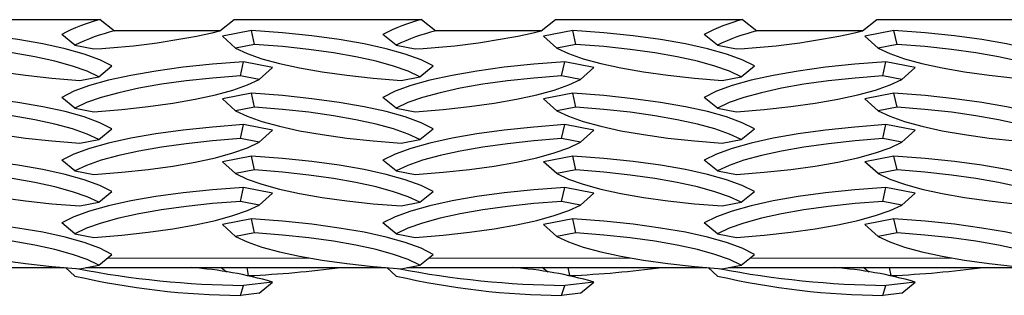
# Model space of a CAD drawing. Extents: x 0 to 17, y 0 to 11.
# Tile 65 of 81: x 10.7109 to 10.9503, y 6.8591 to 6.9262. Entities that reach past the tile are written whole.
import ezdxf

# ---------------------------------------------------------------- set-up
doc = ezdxf.new("R2010")
doc.units = 0
doc.header["$LTSCALE"] = 0.5
doc.header["$MEASUREMENT"] = 0
doc.linetypes.add('PHANTOM', pattern=[0.49999999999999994, 0.25, -0.05, 0.05, -0.05, 0.05, -0.05])
doc.layers.get('0').update_dxf_attribs({"linetype": 'CONTINUOUS'})

msp = doc.modelspace()

# ---------------------------------------------------------------- linework, layer by layer
at = {"color": 7, "linetype": 'Continuous', "lineweight": 25}
for p, q in [((10.68489872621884, 6.926215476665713), (10.73041738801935, 6.926215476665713)), ((10.73041738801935, 6.926215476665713), (10.73390393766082, 6.923457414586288)), ((10.75953717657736, 6.923457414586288), (10.76302372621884, 6.926215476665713)), ((10.76302372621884, 6.926215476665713), (10.80854238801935, 6.926215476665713)), ((10.80854238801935, 6.926215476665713), (10.81202893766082, 6.923457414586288)), ((10.83766217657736, 6.923457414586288), (10.84114872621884, 6.926215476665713)), ((10.84114872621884, 6.926215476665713), (10.88666738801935, 6.926215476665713)), ((10.88666738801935, 6.926215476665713), (10.89015393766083, 6.923457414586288)), ((10.91578717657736, 6.923457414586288), (10.91927372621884, 6.926215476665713)), ((10.91927372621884, 6.926215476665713), (10.96479238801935, 6.926215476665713)), ((10.72431319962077, 6.919970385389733), (10.72108793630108, 6.922581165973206)), ((10.75953717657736, 6.923457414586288), (10.73390393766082, 6.923457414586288)), ((10.7672266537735, 6.923584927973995), (10.76015558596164, 6.922200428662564)), ((10.76797886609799, 6.92019536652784), (10.7672266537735, 6.923584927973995)), ((10.80243819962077, 6.919970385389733), (10.79921293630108, 6.922581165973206)), ((10.83766217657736, 6.923457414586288), (10.81202893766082, 6.923457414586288)), ((10.8453516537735, 6.923584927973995), (10.83828058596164, 6.922200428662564)), ((10.84610386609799, 6.92019536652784), (10.8453516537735, 6.923584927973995)), ((10.88056319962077, 6.919970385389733), (10.87733793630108, 6.922581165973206)), ((10.91578717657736, 6.923457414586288), (10.89015393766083, 6.923457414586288)), ((10.9234766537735, 6.923584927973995), (10.91640558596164, 6.922200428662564)), ((10.92422886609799, 6.92019536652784), (10.9234766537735, 6.923584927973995)), ((10.72431319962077, 6.919970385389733), (10.72891121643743, 6.91907010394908)), ((10.76338084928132, 6.919295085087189), (10.76015558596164, 6.922200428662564)), ((10.76797886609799, 6.92019536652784), (10.76338084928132, 6.919295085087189)), ((10.80243819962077, 6.919970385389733), (10.80703621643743, 6.91907010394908)), ((10.84150584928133, 6.919295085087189), (10.83828058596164, 6.922200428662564)), ((10.84610386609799, 6.92019536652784), (10.84150584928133, 6.919295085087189)), ((10.88056319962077, 6.919970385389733), (10.88516121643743, 6.91907010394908)), ((10.91963084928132, 6.919295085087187), (10.91640558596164, 6.922200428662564)), ((10.92422886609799, 6.92019536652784), (10.91963084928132, 6.919295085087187)), ((10.76452989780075, 6.912548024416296), (10.76528211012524, 6.91593758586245)), ((10.7723531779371, 6.914553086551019), (10.76528211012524, 6.91593758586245)), ((10.84265489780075, 6.912548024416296), (10.84340711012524, 6.91593758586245)), ((10.8504781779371, 6.91455308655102), (10.84340711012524, 6.91593758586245)), ((10.92077989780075, 6.912548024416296), (10.92153211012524, 6.91593758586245)), ((10.9286031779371, 6.91455308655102), (10.92153211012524, 6.91593758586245)), ((10.73007056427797, 6.912321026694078), (10.73329582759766, 6.914931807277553)), ((10.76912791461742, 6.911647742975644), (10.7723531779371, 6.914553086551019)), ((10.80819556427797, 6.912321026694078), (10.81142082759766, 6.914931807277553)), ((10.84725291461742, 6.911647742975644), (10.8504781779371, 6.91455308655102)), ((10.88632056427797, 6.912321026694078), (10.88954582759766, 6.914931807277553)), ((10.92537791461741, 6.911647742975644), (10.9286031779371, 6.91455308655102)), ((10.72547254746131, 6.911420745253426), (10.73007056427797, 6.912321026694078)), ((10.76912791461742, 6.911647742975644), (10.76452989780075, 6.912548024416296)), ((10.80359754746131, 6.911420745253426), (10.80819556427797, 6.912321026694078)), ((10.84725291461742, 6.911647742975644), (10.84265489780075, 6.912548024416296)), ((10.88172254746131, 6.911420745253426), (10.88632056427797, 6.912321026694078)), ((10.92537791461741, 6.911647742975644), (10.92077989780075, 6.912548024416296)), ((10.7672266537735, 6.908288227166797), (10.76015558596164, 6.906903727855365)), ((10.76797886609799, 6.904898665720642), (10.7672266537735, 6.908288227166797)), ((10.8453516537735, 6.908288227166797), (10.83828058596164, 6.906903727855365)), ((10.84610386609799, 6.904898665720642), (10.8453516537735, 6.908288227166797)), ((10.9234766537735, 6.908288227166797), (10.91640558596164, 6.906903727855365)), ((10.92422886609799, 6.904898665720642), (10.9234766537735, 6.908288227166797)), ((10.72431319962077, 6.904673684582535), (10.72108793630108, 6.907284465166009)), ((10.76338084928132, 6.90399838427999), (10.76015558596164, 6.906903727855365)), ((10.80243819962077, 6.904673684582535), (10.79921293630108, 6.907284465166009)), ((10.84150584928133, 6.90399838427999), (10.83828058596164, 6.906903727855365)), ((10.88056319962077, 6.904673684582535), (10.87733793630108, 6.907284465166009)), ((10.91963084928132, 6.90399838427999), (10.91640558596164, 6.906903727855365)), ((10.72431319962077, 6.904673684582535), (10.72891121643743, 6.903773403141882)), ((10.76797886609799, 6.904898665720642), (10.76338084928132, 6.90399838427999)), ((10.80243819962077, 6.904673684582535), (10.80703621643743, 6.903773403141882)), ((10.84610386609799, 6.904898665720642), (10.84150584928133, 6.90399838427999)), ((10.88056319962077, 6.904673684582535), (10.88516121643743, 6.903773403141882)), ((10.92422886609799, 6.904898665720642), (10.91963084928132, 6.90399838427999)), ((10.73007056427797, 6.897024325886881), (10.73329582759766, 6.899635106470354)), ((10.76452989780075, 6.897251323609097), (10.76528211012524, 6.900640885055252)), ((10.7723531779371, 6.899256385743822), (10.76528211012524, 6.900640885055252)), ((10.76912791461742, 6.896351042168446), (10.7723531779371, 6.899256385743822)), ((10.80819556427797, 6.897024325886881), (10.81142082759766, 6.899635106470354)), ((10.84265489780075, 6.897251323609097), (10.84340711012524, 6.900640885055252)), ((10.8504781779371, 6.899256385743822), (10.84340711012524, 6.900640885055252)), ((10.84725291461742, 6.896351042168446), (10.8504781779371, 6.899256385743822)), ((10.88632056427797, 6.897024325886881), (10.88954582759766, 6.899635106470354)), ((10.92077989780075, 6.897251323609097), (10.92153211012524, 6.900640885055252)), ((10.9286031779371, 6.899256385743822), (10.92153211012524, 6.900640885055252)), ((10.92537791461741, 6.896351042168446), (10.9286031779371, 6.899256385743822)), ((10.72547254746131, 6.896124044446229), (10.73007056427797, 6.897024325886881)), ((10.76912791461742, 6.896351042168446), (10.76452989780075, 6.897251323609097)), ((10.80359754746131, 6.896124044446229), (10.80819556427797, 6.897024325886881)), ((10.84725291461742, 6.896351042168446), (10.84265489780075, 6.897251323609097)), ((10.88172254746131, 6.896124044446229), (10.88632056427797, 6.897024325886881)), ((10.92537791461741, 6.896351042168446), (10.92077989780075, 6.897251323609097)), ((10.72431319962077, 6.889376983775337), (10.72108793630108, 6.891987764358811)), ((10.7672266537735, 6.892991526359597), (10.76015558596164, 6.891607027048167)), ((10.76338084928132, 6.888701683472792), (10.76015558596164, 6.891607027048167)), ((10.76797886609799, 6.889601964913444), (10.7672266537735, 6.892991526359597)), ((10.80243819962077, 6.889376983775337), (10.79921293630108, 6.891987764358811)), ((10.8453516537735, 6.892991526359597), (10.83828058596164, 6.891607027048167)), ((10.84150584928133, 6.888701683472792), (10.83828058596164, 6.891607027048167)), ((10.84610386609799, 6.889601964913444), (10.8453516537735, 6.892991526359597)), ((10.88056319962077, 6.889376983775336), (10.87733793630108, 6.891987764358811)), ((10.9234766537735, 6.892991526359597), (10.91640558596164, 6.891607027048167)), ((10.91963084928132, 6.888701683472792), (10.91640558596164, 6.891607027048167)), ((10.92422886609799, 6.889601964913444), (10.9234766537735, 6.892991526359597)), ((10.72431319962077, 6.889376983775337), (10.72891121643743, 6.888476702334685)), ((10.76797886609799, 6.889601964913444), (10.76338084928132, 6.888701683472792)), ((10.80243819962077, 6.889376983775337), (10.80703621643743, 6.888476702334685)), ((10.84610386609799, 6.889601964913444), (10.84150584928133, 6.888701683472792)), ((10.88056319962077, 6.889376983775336), (10.88516121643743, 6.888476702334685)), ((10.92422886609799, 6.889601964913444), (10.91963084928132, 6.888701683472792)), ((10.73007056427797, 6.881727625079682), (10.73329582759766, 6.884338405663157)), ((10.76452989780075, 6.881954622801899), (10.76528211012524, 6.885344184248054)), ((10.7723531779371, 6.883959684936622), (10.76528211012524, 6.885344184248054)), ((10.80819556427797, 6.881727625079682), (10.81142082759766, 6.884338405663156)), ((10.84265489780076, 6.881954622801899), (10.84340711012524, 6.885344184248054)), ((10.85047817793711, 6.883959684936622), (10.84340711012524, 6.885344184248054)), ((10.88632056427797, 6.881727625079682), (10.88954582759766, 6.884338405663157)), ((10.92077989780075, 6.881954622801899), (10.92153211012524, 6.885344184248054)), ((10.9286031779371, 6.883959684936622), (10.92153211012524, 6.885344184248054)), ((10.72547254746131, 6.880827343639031), (10.73007056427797, 6.881727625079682)), ((10.76912791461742, 6.881054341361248), (10.76452989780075, 6.881954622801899)), ((10.76912791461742, 6.881054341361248), (10.7723531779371, 6.883959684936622)), ((10.80359754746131, 6.88082734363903), (10.80819556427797, 6.881727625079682)), ((10.84725291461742, 6.881054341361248), (10.84265489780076, 6.881954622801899)), ((10.84725291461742, 6.881054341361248), (10.85047817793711, 6.883959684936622)), ((10.88172254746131, 6.88082734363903), (10.88632056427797, 6.881727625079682)), ((10.92537791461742, 6.881054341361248), (10.92077989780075, 6.881954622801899)), ((10.92537791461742, 6.881054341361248), (10.9286031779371, 6.883959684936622)), ((10.7672266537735, 6.877694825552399), (10.76015558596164, 6.876310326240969)), ((10.76797886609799, 6.874305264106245), (10.7672266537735, 6.877694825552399)), ((10.8453516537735, 6.877694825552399), (10.83828058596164, 6.876310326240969)), ((10.84610386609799, 6.874305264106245), (10.8453516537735, 6.877694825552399)), ((10.9234766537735, 6.877694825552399), (10.91640558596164, 6.876310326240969)), ((10.92422886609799, 6.874305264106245), (10.9234766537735, 6.877694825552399)), ((10.72431319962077, 6.874080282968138), (10.72108793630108, 6.876691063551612)), ((10.76338084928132, 6.873404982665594), (10.76015558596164, 6.876310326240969)), ((10.80243819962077, 6.874080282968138), (10.79921293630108, 6.876691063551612)), ((10.84150584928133, 6.873404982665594), (10.83828058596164, 6.876310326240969)), ((10.88056319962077, 6.874080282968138), (10.87733793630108, 6.876691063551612)), ((10.91963084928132, 6.873404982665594), (10.91640558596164, 6.876310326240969)), ((10.72431319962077, 6.874080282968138), (10.72891121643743, 6.873180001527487)), ((10.76797886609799, 6.874305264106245), (10.76338084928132, 6.873404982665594)), ((10.80243819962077, 6.874080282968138), (10.80703621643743, 6.873180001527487)), ((10.84610386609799, 6.874305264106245), (10.84150584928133, 6.873404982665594)), ((10.88056319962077, 6.874080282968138), (10.88516121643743, 6.873180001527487)), ((10.92422886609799, 6.874305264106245), (10.91963084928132, 6.873404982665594)), ((10.73007056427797, 6.866430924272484), (10.73329582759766, 6.869041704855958)), ((10.80819556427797, 6.866430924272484), (10.81142082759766, 6.869041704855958)), ((10.88632056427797, 6.866430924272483), (10.88954582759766, 6.869041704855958)), ((10.64882419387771, 6.865819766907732), (10.72167753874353, 6.865819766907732)), ((10.72431319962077, 6.863755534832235), (10.72200239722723, 6.865819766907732)), ((10.72547254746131, 6.865530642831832), (10.73007056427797, 6.866430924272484)), ((10.72694919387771, 6.865819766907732), (10.79980253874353, 6.865819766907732)), ((10.76114043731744, 6.864683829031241), (10.75980359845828, 6.865819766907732)), ((10.76653419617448, 6.863857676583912), (10.76616115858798, 6.865819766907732)), ((10.80243819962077, 6.863755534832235), (10.80012739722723, 6.865819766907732)), ((10.80359754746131, 6.865530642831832), (10.80819556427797, 6.866430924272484)), ((10.80507419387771, 6.865819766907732), (10.87792753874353, 6.865819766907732)), ((10.83926543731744, 6.864683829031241), (10.83792859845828, 6.865819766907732)), ((10.84465919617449, 6.863857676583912), (10.84428615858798, 6.865819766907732)), ((10.88056319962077, 6.863755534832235), (10.87825239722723, 6.865819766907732)), ((10.88172254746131, 6.865530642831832), (10.88632056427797, 6.866430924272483)), ((10.88319919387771, 6.865819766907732), (10.95605253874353, 6.865819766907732)), ((10.91739043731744, 6.864683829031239), (10.91605359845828, 6.865819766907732)), ((10.92278419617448, 6.863857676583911), (10.92241115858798, 6.865819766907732)), ((10.76653419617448, 6.863857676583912), (10.76625068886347, 6.863885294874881)), ((10.84465919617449, 6.863857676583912), (10.84437568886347, 6.863885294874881)), ((10.92278419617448, 6.863857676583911), (10.92250068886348, 6.86388529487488)), ((10.76452989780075, 6.859057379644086), (10.76528211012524, 6.861473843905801)), ((10.7723531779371, 6.862299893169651), (10.76528211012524, 6.861473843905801)), ((10.76912791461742, 6.859594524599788), (10.7723531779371, 6.862299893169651)), ((10.84265489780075, 6.859057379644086), (10.84340711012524, 6.861473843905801)), ((10.8504781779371, 6.862299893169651), (10.84340711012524, 6.861473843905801)), ((10.84725291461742, 6.859594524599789), (10.8504781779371, 6.862299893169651)), ((10.92077989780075, 6.859057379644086), (10.92153211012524, 6.8614738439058)), ((10.9286031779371, 6.86229989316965), (10.92153211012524, 6.8614738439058)), ((10.92537791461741, 6.859594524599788), (10.9286031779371, 6.86229989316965)), ((10.76912791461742, 6.859594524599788), (10.76452989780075, 6.859057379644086)), ((10.84725291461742, 6.859594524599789), (10.84265489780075, 6.859057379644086)), ((10.92537791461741, 6.859594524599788), (10.92077989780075, 6.859057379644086))]:
    msp.add_line(p, q, dxfattribs=at)
at = {"color": 8, "linetype": 'PHANTOM', "lineweight": 18}
for p, q in [((10.73211767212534, 6.868088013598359), (10.78157524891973, 6.868088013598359)), ((10.81024267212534, 6.868088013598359), (10.85970024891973, 6.868088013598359)), ((10.88836767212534, 6.868088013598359), (10.93782524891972, 6.868088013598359))]:
    msp.add_line(p, q, dxfattribs=at)
at = {"color": 7, "linetype": 'Continuous', "lineweight": 25, "flags": 128}
for points in [[(10.73329582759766, 6.914931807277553), (10.73034101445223, 6.916409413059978), (10.72651994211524, 6.917808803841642), (10.72188554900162, 6.919110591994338), (10.71650204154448, 6.920296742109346), (10.71044400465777, 6.92135082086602), (10.70379536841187, 6.922258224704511), (10.69664824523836, 6.92300638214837), (10.6891016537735, 6.923584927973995)], [(10.81142082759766, 6.914931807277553), (10.80846601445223, 6.916409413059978), (10.80464494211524, 6.917808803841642), (10.80001054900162, 6.919110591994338), (10.79462704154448, 6.920296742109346), (10.78856900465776, 6.92135082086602), (10.78192036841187, 6.922258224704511), (10.77477324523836, 6.92300638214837), (10.7672266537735, 6.923584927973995)], [(10.88954582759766, 6.914931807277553), (10.88659101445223, 6.916409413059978), (10.88276994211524, 6.917808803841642), (10.87813554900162, 6.919110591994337), (10.87275204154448, 6.920296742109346), (10.86669400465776, 6.92135082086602), (10.86004536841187, 6.922258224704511), (10.85289824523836, 6.92300638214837), (10.8453516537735, 6.923584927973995)], [(10.96767082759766, 6.914931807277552), (10.96471601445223, 6.916409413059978), (10.96089494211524, 6.917808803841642), (10.95626054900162, 6.919110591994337), (10.95087704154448, 6.920296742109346), (10.94481900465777, 6.92135082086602), (10.93817036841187, 6.922258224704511), (10.93102324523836, 6.92300638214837), (10.9234766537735, 6.923584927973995)], [(10.73007056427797, 6.912321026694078), (10.72723778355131, 6.913648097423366), (10.72366979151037, 6.914905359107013), (10.71941073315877, 6.916077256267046), (10.71451330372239, 6.917149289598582), (10.70903809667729, 6.918108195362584), (10.70305285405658, 6.91894210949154), (10.69663162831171, 6.919640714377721), (10.68985386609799, 6.92019536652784)], [(10.80819556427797, 6.912321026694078), (10.80536278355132, 6.913648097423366), (10.80179479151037, 6.914905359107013), (10.79753573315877, 6.916077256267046), (10.7926383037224, 6.917149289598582), (10.78716309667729, 6.918108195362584), (10.78117785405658, 6.918942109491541), (10.77475662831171, 6.919640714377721), (10.76797886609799, 6.92019536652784)], [(10.88632056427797, 6.912321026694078), (10.88348778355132, 6.913648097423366), (10.87991979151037, 6.914905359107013), (10.87566073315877, 6.916077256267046), (10.8707633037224, 6.917149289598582), (10.86528809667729, 6.918108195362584), (10.85930285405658, 6.918942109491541), (10.85288162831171, 6.919640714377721), (10.84610386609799, 6.92019536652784)], [(10.96444556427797, 6.912321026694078), (10.96161278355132, 6.913648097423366), (10.95804479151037, 6.914905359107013), (10.95378573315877, 6.916077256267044), (10.94888830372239, 6.917149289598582), (10.94341309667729, 6.918108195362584), (10.93742785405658, 6.91894210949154), (10.93100662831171, 6.919640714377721), (10.92422886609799, 6.92019536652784)], [(10.68525584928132, 6.919295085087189), (10.68808863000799, 6.917968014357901), (10.69165662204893, 6.916710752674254), (10.69591568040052, 6.915538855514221), (10.70081310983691, 6.914466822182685), (10.706288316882, 6.913507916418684), (10.71227355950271, 6.912674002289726), (10.7186947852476, 6.911975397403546), (10.72547254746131, 6.911420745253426)], [(10.76338084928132, 6.919295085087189), (10.76621363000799, 6.917968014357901), (10.76978162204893, 6.916710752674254), (10.77404068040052, 6.915538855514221), (10.77893810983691, 6.914466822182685), (10.78441331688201, 6.913507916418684), (10.79039855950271, 6.912674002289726), (10.7968197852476, 6.911975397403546), (10.80359754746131, 6.911420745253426)], [(10.84150584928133, 6.919295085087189), (10.84433863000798, 6.917968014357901), (10.84790662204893, 6.916710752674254), (10.85216568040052, 6.915538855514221), (10.85706310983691, 6.914466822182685), (10.862538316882, 6.913507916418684), (10.86852355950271, 6.912674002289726), (10.8749447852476, 6.911975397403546), (10.88172254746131, 6.911420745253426)], [(10.91963084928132, 6.919295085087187), (10.92246363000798, 6.917968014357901), (10.92603162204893, 6.916710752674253), (10.93029068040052, 6.915538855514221), (10.93518810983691, 6.914466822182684), (10.940663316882, 6.913507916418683), (10.94664855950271, 6.912674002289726), (10.9530697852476, 6.911975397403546), (10.95984754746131, 6.911420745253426)], [(10.76528211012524, 6.91593758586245), (10.75773551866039, 6.915359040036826), (10.75058839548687, 6.914610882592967), (10.74393975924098, 6.913703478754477), (10.73788172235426, 6.912649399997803), (10.73249821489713, 6.911463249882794), (10.7278638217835, 6.910161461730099), (10.72404274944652, 6.908762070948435), (10.72108793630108, 6.907284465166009)], [(10.84340711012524, 6.91593758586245), (10.83586051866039, 6.915359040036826), (10.82871339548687, 6.914610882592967), (10.82206475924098, 6.913703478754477), (10.81600672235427, 6.912649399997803), (10.81062321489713, 6.911463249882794), (10.8059888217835, 6.910161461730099), (10.80216774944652, 6.908762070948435), (10.79921293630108, 6.907284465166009)], [(10.92153211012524, 6.91593758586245), (10.91398551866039, 6.915359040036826), (10.90683839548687, 6.914610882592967), (10.90018975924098, 6.913703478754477), (10.89413172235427, 6.912649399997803), (10.88874821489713, 6.911463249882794), (10.8841138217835, 6.910161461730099), (10.88029274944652, 6.908762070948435), (10.87733793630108, 6.907284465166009)], [(10.76452989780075, 6.912548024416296), (10.75775213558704, 6.911993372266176), (10.75133090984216, 6.911294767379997), (10.74534566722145, 6.91046085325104), (10.73987046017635, 6.909501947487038), (10.73497303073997, 6.908429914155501), (10.73071397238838, 6.90725801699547), (10.72714598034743, 6.906000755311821), (10.72431319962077, 6.904673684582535)], [(10.72891121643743, 6.903773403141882), (10.73568897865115, 6.904328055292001), (10.74211020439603, 6.905026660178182), (10.74809544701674, 6.905860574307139), (10.75357065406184, 6.906819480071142), (10.75846808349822, 6.907891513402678), (10.76272714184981, 6.909063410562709), (10.76629513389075, 6.910320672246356), (10.76912791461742, 6.911647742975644)], [(10.84265489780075, 6.912548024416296), (10.83587713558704, 6.911993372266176), (10.82945590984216, 6.911294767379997), (10.82347066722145, 6.91046085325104), (10.81799546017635, 6.909501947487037), (10.81309803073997, 6.908429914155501), (10.80883897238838, 6.90725801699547), (10.80527098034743, 6.906000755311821), (10.80243819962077, 6.904673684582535)], [(10.80703621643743, 6.903773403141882), (10.81381397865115, 6.904328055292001), (10.82023520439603, 6.905026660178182), (10.82622044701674, 6.905860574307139), (10.83169565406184, 6.906819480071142), (10.83659308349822, 6.907891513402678), (10.84085214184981, 6.909063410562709), (10.84442013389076, 6.910320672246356), (10.84725291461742, 6.911647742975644)], [(10.92077989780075, 6.912548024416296), (10.91400213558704, 6.911993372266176), (10.90758090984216, 6.911294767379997), (10.90159566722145, 6.91046085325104), (10.89612046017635, 6.909501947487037), (10.89122303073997, 6.908429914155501), (10.88696397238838, 6.90725801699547), (10.88339598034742, 6.906000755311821), (10.88056319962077, 6.904673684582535)], [(10.88516121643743, 6.903773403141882), (10.89193897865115, 6.904328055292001), (10.89836020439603, 6.905026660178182), (10.90434544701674, 6.905860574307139), (10.90982065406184, 6.906819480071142), (10.91471808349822, 6.907891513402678), (10.91897714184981, 6.909063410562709), (10.92254513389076, 6.910320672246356), (10.92537791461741, 6.911647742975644)], [(10.73329582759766, 6.899635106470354), (10.73034101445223, 6.901112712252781), (10.72651994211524, 6.902512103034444), (10.72188554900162, 6.903813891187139), (10.71650204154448, 6.905000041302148), (10.71044400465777, 6.906054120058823), (10.70379536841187, 6.906961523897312), (10.69664824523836, 6.907709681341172), (10.6891016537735, 6.908288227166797)], [(10.81142082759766, 6.899635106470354), (10.80846601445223, 6.901112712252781), (10.80464494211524, 6.902512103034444), (10.80001054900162, 6.903813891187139), (10.79462704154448, 6.905000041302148), (10.78856900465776, 6.906054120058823), (10.78192036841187, 6.906961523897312), (10.77477324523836, 6.907709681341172), (10.7672266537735, 6.908288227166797)], [(10.88954582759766, 6.899635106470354), (10.88659101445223, 6.901112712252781), (10.88276994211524, 6.902512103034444), (10.87813554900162, 6.903813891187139), (10.87275204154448, 6.905000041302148), (10.86669400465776, 6.906054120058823), (10.86004536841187, 6.906961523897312), (10.85289824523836, 6.907709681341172), (10.8453516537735, 6.908288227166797)], [(10.96767082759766, 6.899635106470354), (10.96471601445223, 6.901112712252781), (10.96089494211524, 6.902512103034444), (10.95626054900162, 6.903813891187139), (10.95087704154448, 6.905000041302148), (10.94481900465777, 6.906054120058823), (10.93817036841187, 6.906961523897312), (10.93102324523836, 6.907709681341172), (10.9234766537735, 6.908288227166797)], [(10.68525584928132, 6.90399838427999), (10.68808863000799, 6.902671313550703), (10.69165662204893, 6.901414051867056), (10.69591568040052, 6.900242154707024), (10.70081310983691, 6.899170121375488), (10.706288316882, 6.898211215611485), (10.71227355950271, 6.897377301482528), (10.7186947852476, 6.896678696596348), (10.72547254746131, 6.896124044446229)], [(10.73007056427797, 6.897024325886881), (10.72723778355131, 6.898351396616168), (10.72366979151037, 6.899608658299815), (10.71941073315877, 6.900780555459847), (10.71451330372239, 6.901852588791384), (10.70903809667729, 6.902811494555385), (10.70305285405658, 6.903645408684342), (10.69663162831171, 6.904344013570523), (10.68985386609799, 6.904898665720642)], [(10.76338084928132, 6.90399838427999), (10.76621363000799, 6.902671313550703), (10.76978162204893, 6.901414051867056), (10.77404068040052, 6.900242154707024), (10.77893810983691, 6.899170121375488), (10.78441331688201, 6.898211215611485), (10.79039855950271, 6.897377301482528), (10.7968197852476, 6.896678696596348), (10.80359754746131, 6.896124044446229)], [(10.80819556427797, 6.897024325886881), (10.80536278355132, 6.898351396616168), (10.80179479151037, 6.899608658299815), (10.79753573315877, 6.900780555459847), (10.7926383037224, 6.901852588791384), (10.78716309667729, 6.902811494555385), (10.78117785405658, 6.903645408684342), (10.77475662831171, 6.904344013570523), (10.76797886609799, 6.904898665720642)], [(10.84150584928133, 6.90399838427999), (10.84433863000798, 6.902671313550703), (10.84790662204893, 6.901414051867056), (10.85216568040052, 6.900242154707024), (10.85706310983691, 6.899170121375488), (10.862538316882, 6.898211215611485), (10.86852355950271, 6.897377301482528), (10.87494478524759, 6.896678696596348), (10.88172254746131, 6.896124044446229)], [(10.88632056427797, 6.897024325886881), (10.88348778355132, 6.898351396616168), (10.87991979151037, 6.899608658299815), (10.87566073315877, 6.900780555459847), (10.8707633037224, 6.901852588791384), (10.86528809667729, 6.902811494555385), (10.85930285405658, 6.903645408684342), (10.85288162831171, 6.904344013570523), (10.84610386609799, 6.904898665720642)], [(10.91963084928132, 6.90399838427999), (10.92246363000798, 6.902671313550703), (10.92603162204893, 6.901414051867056), (10.93029068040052, 6.900242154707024), (10.93518810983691, 6.899170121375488), (10.940663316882, 6.898211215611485), (10.94664855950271, 6.897377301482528), (10.9530697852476, 6.896678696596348), (10.95984754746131, 6.896124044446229)], [(10.96444556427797, 6.897024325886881), (10.96161278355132, 6.898351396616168), (10.95804479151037, 6.899608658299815), (10.95378573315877, 6.900780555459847), (10.94888830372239, 6.901852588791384), (10.94341309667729, 6.902811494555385), (10.93742785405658, 6.903645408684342), (10.93100662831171, 6.904344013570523), (10.92422886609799, 6.904898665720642)], [(10.76528211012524, 6.900640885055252), (10.75773551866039, 6.900062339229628), (10.75058839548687, 6.899314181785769), (10.74393975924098, 6.898406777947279), (10.73788172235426, 6.897352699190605), (10.73249821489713, 6.896166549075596), (10.7278638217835, 6.8948647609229), (10.72404274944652, 6.893465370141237), (10.72108793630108, 6.891987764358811)], [(10.84340711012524, 6.900640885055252), (10.83586051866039, 6.900062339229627), (10.82871339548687, 6.899314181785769), (10.82206475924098, 6.898406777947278), (10.81600672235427, 6.897352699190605), (10.81062321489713, 6.896166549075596), (10.8059888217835, 6.8948647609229), (10.80216774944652, 6.893465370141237), (10.79921293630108, 6.891987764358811)], [(10.92153211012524, 6.900640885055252), (10.91398551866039, 6.900062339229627), (10.90683839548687, 6.899314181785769), (10.90018975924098, 6.898406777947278), (10.89413172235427, 6.897352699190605), (10.88874821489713, 6.896166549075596), (10.8841138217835, 6.8948647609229), (10.88029274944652, 6.893465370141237), (10.87733793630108, 6.891987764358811)], [(10.76452989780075, 6.897251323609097), (10.75775213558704, 6.896696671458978), (10.75133090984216, 6.895998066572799), (10.74534566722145, 6.895164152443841), (10.73987046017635, 6.894205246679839), (10.73497303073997, 6.893133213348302), (10.73071397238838, 6.891961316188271), (10.72714598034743, 6.890704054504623), (10.72431319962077, 6.889376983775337)], [(10.72891121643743, 6.888476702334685), (10.73568897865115, 6.889031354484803), (10.74211020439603, 6.889729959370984), (10.74809544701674, 6.890563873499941), (10.75357065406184, 6.891522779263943), (10.75846808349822, 6.89259481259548), (10.76272714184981, 6.893766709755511), (10.76629513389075, 6.895023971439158), (10.76912791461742, 6.896351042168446)], [(10.84265489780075, 6.897251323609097), (10.83587713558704, 6.896696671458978), (10.82945590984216, 6.895998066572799), (10.82347066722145, 6.895164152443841), (10.81799546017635, 6.894205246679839), (10.81309803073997, 6.893133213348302), (10.80883897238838, 6.891961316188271), (10.80527098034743, 6.890704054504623), (10.80243819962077, 6.889376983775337)], [(10.80703621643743, 6.888476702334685), (10.81381397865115, 6.889031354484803), (10.82023520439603, 6.889729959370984), (10.82622044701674, 6.890563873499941), (10.83169565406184, 6.891522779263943), (10.83659308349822, 6.89259481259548), (10.84085214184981, 6.893766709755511), (10.84442013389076, 6.895023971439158), (10.84725291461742, 6.896351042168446)], [(10.92077989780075, 6.897251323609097), (10.91400213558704, 6.896696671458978), (10.90758090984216, 6.895998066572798), (10.90159566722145, 6.895164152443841), (10.89612046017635, 6.894205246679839), (10.89122303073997, 6.893133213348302), (10.88696397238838, 6.891961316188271), (10.88339598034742, 6.890704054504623), (10.88056319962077, 6.889376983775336)], [(10.88516121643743, 6.888476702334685), (10.89193897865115, 6.889031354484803), (10.89836020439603, 6.889729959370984), (10.90434544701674, 6.890563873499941), (10.90982065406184, 6.891522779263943), (10.91471808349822, 6.89259481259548), (10.91897714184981, 6.893766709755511), (10.92254513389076, 6.895023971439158), (10.92537791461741, 6.896351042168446)], [(10.73329582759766, 6.884338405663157), (10.73034101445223, 6.885816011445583), (10.72651994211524, 6.887215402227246), (10.72188554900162, 6.888517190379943), (10.71650204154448, 6.88970334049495), (10.71044400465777, 6.890757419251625), (10.70379536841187, 6.891664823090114), (10.69664824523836, 6.892412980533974), (10.6891016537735, 6.892991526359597)], [(10.81142082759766, 6.884338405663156), (10.80846601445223, 6.885816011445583), (10.80464494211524, 6.887215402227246), (10.80001054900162, 6.888517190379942), (10.79462704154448, 6.88970334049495), (10.78856900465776, 6.890757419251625), (10.78192036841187, 6.891664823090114), (10.77477324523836, 6.892412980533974), (10.7672266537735, 6.892991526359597)], [(10.88954582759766, 6.884338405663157), (10.88659101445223, 6.885816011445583), (10.88276994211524, 6.887215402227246), (10.87813554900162, 6.888517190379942), (10.87275204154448, 6.88970334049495), (10.86669400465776, 6.890757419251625), (10.86004536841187, 6.891664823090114), (10.85289824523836, 6.892412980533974), (10.8453516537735, 6.892991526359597)], [(10.96767082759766, 6.884338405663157), (10.96471601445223, 6.885816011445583), (10.96089494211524, 6.887215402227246), (10.95626054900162, 6.888517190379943), (10.95087704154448, 6.88970334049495), (10.94481900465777, 6.890757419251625), (10.93817036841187, 6.891664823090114), (10.93102324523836, 6.892412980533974), (10.9234766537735, 6.892991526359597)], [(10.73007056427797, 6.881727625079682), (10.72723778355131, 6.88305469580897), (10.72366979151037, 6.884311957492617), (10.71941073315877, 6.885483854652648), (10.71451330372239, 6.886555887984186), (10.70903809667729, 6.887514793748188), (10.70305285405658, 6.888348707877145), (10.69663162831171, 6.889047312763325), (10.68985386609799, 6.889601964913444)], [(10.80819556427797, 6.881727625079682), (10.80536278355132, 6.88305469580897), (10.80179479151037, 6.884311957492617), (10.79753573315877, 6.885483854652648), (10.7926383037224, 6.886555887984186), (10.78716309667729, 6.887514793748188), (10.78117785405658, 6.888348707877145), (10.77475662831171, 6.889047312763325), (10.76797886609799, 6.889601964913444)], [(10.88632056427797, 6.881727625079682), (10.88348778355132, 6.88305469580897), (10.87991979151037, 6.884311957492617), (10.87566073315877, 6.885483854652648), (10.8707633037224, 6.886555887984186), (10.86528809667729, 6.887514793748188), (10.85930285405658, 6.888348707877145), (10.85288162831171, 6.889047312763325), (10.84610386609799, 6.889601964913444)], [(10.96444556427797, 6.881727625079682), (10.96161278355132, 6.88305469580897), (10.95804479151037, 6.884311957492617), (10.95378573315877, 6.885483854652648), (10.94888830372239, 6.886555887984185), (10.94341309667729, 6.887514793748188), (10.93742785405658, 6.888348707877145), (10.93100662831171, 6.889047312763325), (10.92422886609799, 6.889601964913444)], [(10.68525584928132, 6.888701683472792), (10.68808863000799, 6.887374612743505), (10.69165662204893, 6.886117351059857), (10.69591568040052, 6.884945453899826), (10.70081310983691, 6.883873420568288), (10.706288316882, 6.882914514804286), (10.71227355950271, 6.88208060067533), (10.7186947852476, 6.881381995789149), (10.72547254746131, 6.880827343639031)], [(10.76338084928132, 6.888701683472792), (10.76621363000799, 6.887374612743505), (10.76978162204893, 6.886117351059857), (10.77404068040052, 6.884945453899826), (10.77893810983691, 6.883873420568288), (10.78441331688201, 6.882914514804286), (10.79039855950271, 6.88208060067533), (10.7968197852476, 6.881381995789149), (10.80359754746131, 6.88082734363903)], [(10.84150584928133, 6.888701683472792), (10.84433863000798, 6.887374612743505), (10.84790662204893, 6.886117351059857), (10.85216568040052, 6.884945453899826), (10.85706310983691, 6.883873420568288), (10.862538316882, 6.882914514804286), (10.86852355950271, 6.88208060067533), (10.8749447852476, 6.881381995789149), (10.88172254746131, 6.88082734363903)], [(10.91963084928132, 6.888701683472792), (10.92246363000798, 6.887374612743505), (10.92603162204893, 6.886117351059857), (10.93029068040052, 6.884945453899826), (10.93518810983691, 6.883873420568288), (10.940663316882, 6.882914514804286), (10.94664855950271, 6.88208060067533), (10.9530697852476, 6.881381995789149), (10.95984754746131, 6.88082734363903)], [(10.76528211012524, 6.885344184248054), (10.75773551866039, 6.884765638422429), (10.75058839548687, 6.884017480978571), (10.74393975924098, 6.88311007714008), (10.73788172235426, 6.882055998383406), (10.73249821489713, 6.880869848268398), (10.7278638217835, 6.879568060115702), (10.72404274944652, 6.878168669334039), (10.72108793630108, 6.876691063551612)], [(10.84340711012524, 6.885344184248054), (10.83586051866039, 6.884765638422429), (10.82871339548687, 6.884017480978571), (10.82206475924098, 6.88311007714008), (10.81600672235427, 6.882055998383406), (10.81062321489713, 6.880869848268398), (10.8059888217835, 6.879568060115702), (10.80216774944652, 6.878168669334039), (10.79921293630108, 6.876691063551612)], [(10.92153211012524, 6.885344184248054), (10.91398551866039, 6.884765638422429), (10.90683839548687, 6.884017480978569), (10.90018975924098, 6.88311007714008), (10.89413172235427, 6.882055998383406), (10.88874821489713, 6.880869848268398), (10.8841138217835, 6.879568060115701), (10.88029274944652, 6.878168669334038), (10.87733793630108, 6.876691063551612)], [(10.76452989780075, 6.881954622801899), (10.75775213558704, 6.881399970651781), (10.75133090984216, 6.8807013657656), (10.74534566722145, 6.879867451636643), (10.73987046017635, 6.878908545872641), (10.73497303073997, 6.877836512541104), (10.73071397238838, 6.876664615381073), (10.72714598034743, 6.875407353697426), (10.72431319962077, 6.874080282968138)], [(10.84265489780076, 6.881954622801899), (10.83587713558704, 6.881399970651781), (10.82945590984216, 6.8807013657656), (10.82347066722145, 6.879867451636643), (10.81799546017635, 6.878908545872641), (10.81309803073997, 6.877836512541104), (10.80883897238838, 6.876664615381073), (10.80527098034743, 6.875407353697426), (10.80243819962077, 6.874080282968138)], [(10.92077989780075, 6.881954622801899), (10.91400213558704, 6.881399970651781), (10.90758090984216, 6.8807013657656), (10.90159566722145, 6.879867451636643), (10.89612046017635, 6.878908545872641), (10.89122303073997, 6.877836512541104), (10.88696397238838, 6.876664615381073), (10.88339598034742, 6.875407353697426), (10.88056319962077, 6.874080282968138)], [(10.72891121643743, 6.873180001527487), (10.73568897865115, 6.873734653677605), (10.74211020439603, 6.874433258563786), (10.74809544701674, 6.875267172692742), (10.75357065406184, 6.876226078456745), (10.75846808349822, 6.877298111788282), (10.76272714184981, 6.878470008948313), (10.76629513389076, 6.879727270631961), (10.76912791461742, 6.881054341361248)], [(10.80703621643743, 6.873180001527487), (10.81381397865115, 6.873734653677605), (10.82023520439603, 6.874433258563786), (10.82622044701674, 6.875267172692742), (10.83169565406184, 6.876226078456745), (10.83659308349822, 6.877298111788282), (10.84085214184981, 6.878470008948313), (10.84442013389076, 6.879727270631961), (10.84725291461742, 6.881054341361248)], [(10.88516121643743, 6.873180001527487), (10.89193897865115, 6.873734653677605), (10.89836020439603, 6.874433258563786), (10.90434544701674, 6.875267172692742), (10.90982065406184, 6.876226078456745), (10.91471808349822, 6.877298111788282), (10.91897714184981, 6.878470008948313), (10.92254513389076, 6.879727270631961), (10.92537791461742, 6.881054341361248)], [(10.73329582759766, 6.869041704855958), (10.73034101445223, 6.870519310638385), (10.72651994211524, 6.871918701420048), (10.72188554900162, 6.873220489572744), (10.71650204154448, 6.874406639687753), (10.71044400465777, 6.875460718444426), (10.70379536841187, 6.876368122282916), (10.69664824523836, 6.877116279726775), (10.6891016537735, 6.877694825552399)], [(10.81142082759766, 6.869041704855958), (10.80846601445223, 6.870519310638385), (10.80464494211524, 6.871918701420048), (10.80001054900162, 6.873220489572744), (10.79462704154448, 6.874406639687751), (10.78856900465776, 6.875460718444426), (10.78192036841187, 6.876368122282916), (10.77477324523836, 6.877116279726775), (10.7672266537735, 6.877694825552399)], [(10.88954582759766, 6.869041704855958), (10.88659101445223, 6.870519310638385), (10.88276994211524, 6.871918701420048), (10.87813554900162, 6.873220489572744), (10.87275204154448, 6.874406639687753), (10.86669400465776, 6.875460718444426), (10.86004536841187, 6.876368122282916), (10.85289824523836, 6.877116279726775), (10.8453516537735, 6.877694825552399)], [(10.96767082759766, 6.869041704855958), (10.96471601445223, 6.870519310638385), (10.96089494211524, 6.871918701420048), (10.95626054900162, 6.873220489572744), (10.95087704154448, 6.874406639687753), (10.94481900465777, 6.875460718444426), (10.93817036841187, 6.876368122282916), (10.93102324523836, 6.877116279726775), (10.9234766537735, 6.877694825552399)], [(10.68525584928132, 6.873404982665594), (10.68808863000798, 6.872077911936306), (10.69165662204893, 6.870820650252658), (10.69591568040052, 6.869648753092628), (10.70081310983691, 6.86857671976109), (10.706288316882, 6.867617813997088), (10.71227355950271, 6.866783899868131), (10.7186947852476, 6.86608529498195), (10.72547254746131, 6.865530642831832)], [(10.73007056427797, 6.866430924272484), (10.72723778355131, 6.86775799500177), (10.72366979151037, 6.869015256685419), (10.71941073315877, 6.87018715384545), (10.71451330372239, 6.871259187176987), (10.70903809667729, 6.87221809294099), (10.70305285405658, 6.873052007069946), (10.69663162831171, 6.873750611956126), (10.68985386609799, 6.874305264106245)], [(10.76338084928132, 6.873404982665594), (10.76621363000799, 6.872077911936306), (10.76978162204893, 6.870820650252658), (10.77404068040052, 6.869648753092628), (10.77893810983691, 6.86857671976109), (10.78441331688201, 6.867617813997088), (10.79039855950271, 6.866783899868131), (10.7968197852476, 6.86608529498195), (10.80359754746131, 6.865530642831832)], [(10.80819556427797, 6.866430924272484), (10.80536278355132, 6.86775799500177), (10.80179479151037, 6.869015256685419), (10.79753573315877, 6.87018715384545), (10.7926383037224, 6.871259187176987), (10.78716309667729, 6.87221809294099), (10.78117785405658, 6.873052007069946), (10.77475662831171, 6.873750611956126), (10.76797886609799, 6.874305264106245)], [(10.84150584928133, 6.873404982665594), (10.84433863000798, 6.872077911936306), (10.84790662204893, 6.870820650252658), (10.85216568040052, 6.869648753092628), (10.85706310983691, 6.86857671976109), (10.862538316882, 6.867617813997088), (10.86852355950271, 6.866783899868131), (10.87494478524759, 6.86608529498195), (10.88172254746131, 6.865530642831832)], [(10.88632056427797, 6.866430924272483), (10.88348778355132, 6.86775799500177), (10.87991979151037, 6.869015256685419), (10.87566073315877, 6.87018715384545), (10.8707633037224, 6.871259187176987), (10.86528809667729, 6.87221809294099), (10.85930285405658, 6.873052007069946), (10.85288162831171, 6.873750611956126), (10.84610386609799, 6.874305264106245)], [(10.91963084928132, 6.873404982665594), (10.92246363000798, 6.872077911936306), (10.92603162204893, 6.870820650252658), (10.93029068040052, 6.869648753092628), (10.93518810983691, 6.86857671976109), (10.940663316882, 6.867617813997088), (10.94664855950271, 6.866783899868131), (10.9530697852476, 6.86608529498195), (10.95984754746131, 6.865530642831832)], [(10.96444556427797, 6.866430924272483), (10.96161278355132, 6.86775799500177), (10.95804479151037, 6.869015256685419), (10.95378573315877, 6.87018715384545), (10.94888830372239, 6.871259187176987), (10.94341309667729, 6.87221809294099), (10.93742785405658, 6.873052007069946), (10.93100662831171, 6.873750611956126), (10.92422886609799, 6.874305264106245)]]:
    msp.add_lwpolyline(points, dxfattribs=at)
at = {"color": 7, "linetype": 'Continuous', "lineweight": 25}
for centre, radius, start, end in [((10.73971105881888, 6.888566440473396), 0.0387791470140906, 103.8662617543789, 118.7007831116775), ((10.8178360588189, 6.888566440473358), 0.0387791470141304, 103.8662617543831, 118.7007831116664), ((10.89596105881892, 6.888566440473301), 0.038779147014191, 103.8662617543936, 118.7007831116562), ((10.74358266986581, 6.881904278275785), 0.042665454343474, 103.1117905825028, 116.8490203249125), ((10.71919700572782, 7.09596799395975), 0.1771644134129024, 273.1431964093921, 283.1616436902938), ((10.82170766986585, 6.881904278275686), 0.0426654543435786, 103.1117905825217, 116.8490203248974), ((10.79732200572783, 7.095967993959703), 0.1771644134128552, 273.1431964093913, 283.161643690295), ((10.89983266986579, 6.881904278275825), 0.0426654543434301, 103.1117905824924, 116.8490203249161), ((10.87544700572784, 7.095967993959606), 0.1771644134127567, 273.1431964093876, 283.1616436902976), ((10.76764189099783, 7.086789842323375), 0.2253283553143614, 259.0261899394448, 269.3999514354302), ((10.74571175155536, 6.770108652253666), 0.0959634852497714, 73.88176280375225, 85.84377333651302), ((10.75281711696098, 7.148782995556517), 0.2852553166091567, 272.7562464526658, 277.2682127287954), ((10.84576689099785, 7.086789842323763), 0.2253283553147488, 259.0261899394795, 269.3999514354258), ((10.82383675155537, 6.770108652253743), 0.0959634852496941, 73.88176280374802, 85.84377333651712), ((10.83094211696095, 7.148782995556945), 0.2852553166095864, 272.7562464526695, 277.2682127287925), ((10.92389189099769, 7.086789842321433), 0.2253283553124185, 259.0261899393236, 269.3999514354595), ((10.90196175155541, 6.770108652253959), 0.0959634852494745, 73.88176280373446, 85.84377333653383), ((10.90906711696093, 7.148782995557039), 0.2852553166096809, 272.7562464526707, 277.2682127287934), ((10.76578285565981, 7.044261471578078), 0.1852083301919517, 257.061317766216, 269.6123838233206), ((10.84390785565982, 7.044261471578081), 0.1852083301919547, 257.0613177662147, 269.6123838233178), ((10.92203285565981, 7.044261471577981), 0.1852083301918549, 257.0613177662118, 269.6123838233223)]:
    msp.add_arc(centre, radius, start, end, dxfattribs=at)

doc.saveas('drawing.dxf')
